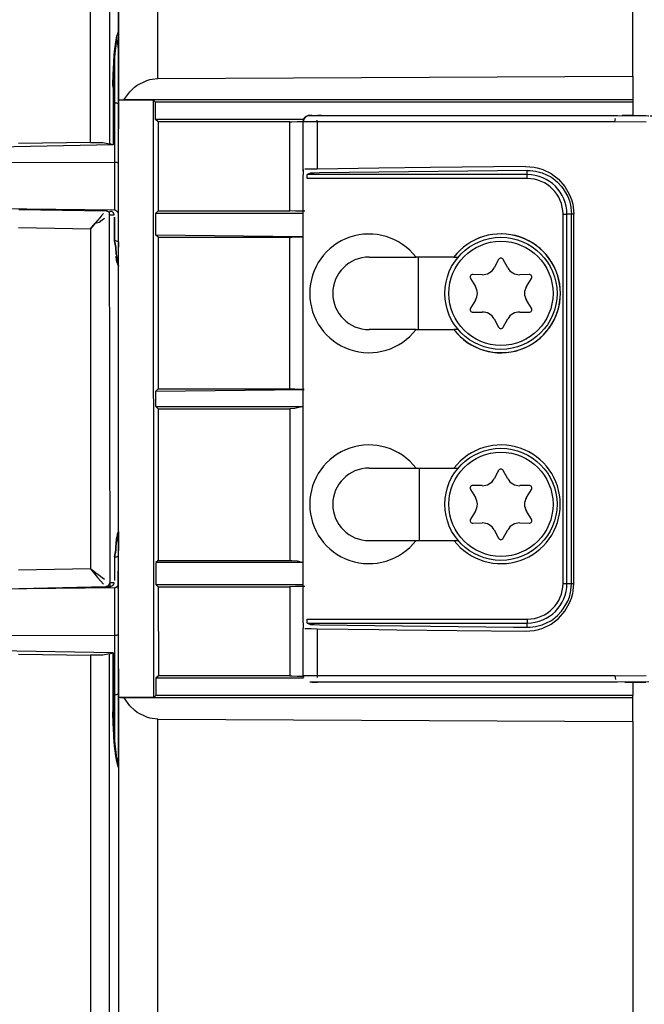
# Model space of a CAD drawing. Header units: millimetres. Extents: x -721 to -161, y -237 to 477.
# Tile 35 of 40: x -248 to -201, y -68 to 7. Entities that reach past the tile are written whole.
import ezdxf

# ---------------------------------------------------------------- set-up
doc = ezdxf.new("R2010")
doc.units = ezdxf.units.MM

# ---------------------------------------------------------------- blocks, each defined once
blk = doc.blocks.new('Frontteil__49', base_point=(-320.732, -225.958))
at = {"color": 1, "linetype": 'Continuous'}
for p, q in [((-242.608, -2.532), (-242.608, 141.816)), ((-241.154, 140.63), (-241.154, -2.644)), ((-240.489, 5.972), (-240.618, 5.516)), ((-240.783, 4.342), (-240.783, 0.442)), ((-240.894, 1.632), (-240.886, -2.732)), ((-240.783, 0.442), (-240.783, -4.058)), ((-252.489, -4.033), (-240.783, -4.058)), ((-240.783, -4.058), (-240.783, -7.675)), ((-240.783, -7.675), (-252.48, -7.534)), ((-241.748, -8.064), (-241.907, -8.248)), ((-241.626, -7.928), (-241.748, -8.064)), ((-241.154, -8.033), (-240.813, -8.029)), ((-241.119, -35.946), (-241.154, -8.033)), ((-240.783, -8.195), (-240.783, -10.006)), ((-242.25, -8.654), (-242.608, -9.089)), ((-242.608, -9.089), (-242.25, -8.654)), ((-241.907, -8.248), (-242.25, -8.654)), ((-242.25, -8.654), (-241.944, -8.577)), ((-241.944, -8.577), (-241.725, -8.415)), ((-241.725, -8.415), (-241.536, -8.278)), ((-248.057, -8.993), (-242.608, -9.089)), ((-242.608, -9.089), (-242.608, -34.88)), ((-240.494, -12.071), (-240.489, -11.911)), ((-240.783, -33.962), (-240.783, -35.773)), ((-242.608, -34.88), (-248.057, -34.976)), ((-242.608, -34.88), (-242.074, -35.525)), ((-242.199, -35.198), (-242.608, -34.88)), ((-241.943, -35.392), (-242.199, -35.198)), ((-242.074, -35.525), (-241.832, -35.808)), ((-241.734, -35.547), (-241.943, -35.392)), ((-241.832, -35.808), (-241.625, -36.041)), ((-241.536, -35.69), (-241.734, -35.547)), ((-252.48, -36.434), (-240.783, -36.293)), ((-240.813, -35.939), (-241.119, -35.946)), ((-240.783, -36.293), (-240.783, -39.911)), ((-252.489, -39.936), (-240.783, -39.911)), ((-240.783, -39.911), (-240.783, -44.411)), ((-242.608, -41.437), (-242.608, -76.816)), ((-241.154, -76.419), (-241.154, -41.324)), ((-240.886, -41.237), (-240.894, -45.6)), ((-240.783, -44.411), (-240.783, -48.311)), ((-240.619, -49.482), (-240.489, -49.941))]:
    blk.add_line(p, q, dxfattribs=at)
at = {"color": 7, "linetype": 'Continuous'}
for p, q in [((-240.489, 5.972), (-240.489, 94.233)), ((-240.618, 5.516), (-240.841, 3.509)), ((-240.698, 5.098), (-240.618, 5.516)), ((-240.618, 5.516), (-240.489, 5.788)), ((-240.489, 4.554), (-240.618, 5.516)), ((-240.489, 5.788), (-240.489, 5.972)), ((-240.489, 5.788), (-240.489, 3.747)), ((-240.783, 4.342), (-240.698, 5.098)), ((-240.489, 3.747), (-240.489, 4.554)), ((-240.841, 3.509), (-240.803, 4.128)), ((-240.803, 4.128), (-240.783, 4.342)), ((-240.489, 2.931), (-240.489, 3.747)), ((-240.865, 3.073), (-240.882, 2.603)), ((-240.882, 2.603), (-240.865, 3.073)), ((-240.841, 3.509), (-240.865, 3.073)), ((-240.865, 3.073), (-240.841, 3.509)), ((-240.906, 1.822), (-240.882, 2.603)), ((-240.882, 2.603), (-240.894, 1.632)), ((-240.489, 1.593), (-240.489, 2.931)), ((-240.894, 1.632), (-240.906, 1.822)), ((-240.894, 1.632), (-240.886, -2.732)), ((-240.489, 1.016), (-240.489, 1.593)), ((-240.489, 1.016), (-240.489, 1.593)), ((-240.489, 0.784), (-240.489, 1.016)), ((-240.489, 1.016), (-240.489, 0.784)), ((-240.489, 0.406), (-240.489, 0.784)), ((-240.489, -4.094), (-240.489, 0.406)), ((-240.886, -2.732), (-252.489, -2.934)), ((-242.608, -2.532), (-248.057, -2.621)), ((-242.608, -2.532), (-242.232, -2.531)), ((-242.232, -2.531), (-241.882, -2.542)), ((-241.882, -2.542), (-241.673, -2.555)), ((-241.673, -2.555), (-241.154, -2.644)), ((-240.886, -2.732), (-241.154, -2.644)), ((-240.489, -7.023), (-240.489, -4.094)), ((-240.489, -7.023), (-240.489, -4.094)), ((-240.493, -7.896), (-240.489, -7.023)), ((-240.493, -7.896), (-240.489, -7.023)), ((-248.044, -7.612), (-241.408, -7.728)), ((-241.185, -7.832), (-241.408, -7.728)), ((-241.185, -7.832), (-241.408, -7.728)), ((-240.783, -10.006), (-240.783, -8.195)), ((-240.489, -10.074), (-240.493, -7.896)), ((-240.783, -10.006), (-240.697, -10.497)), ((-240.697, -10.497), (-240.783, -10.006)), ((-240.489, -10.488), (-240.489, -10.074)), ((-240.489, -10.074), (-240.489, -10.488)), ((-240.697, -10.497), (-240.661, -11.007)), ((-240.661, -11.007), (-240.697, -10.497)), ((-240.661, -11.007), (-240.489, -11.911)), ((-240.628, -11.48), (-240.66, -11.158)), ((-240.489, -11.339), (-240.489, -10.488)), ((-240.489, -11.339), (-240.489, -10.488)), ((-240.489, -11.911), (-240.628, -11.48)), ((-240.489, -11.576), (-240.489, -11.339)), ((-240.489, -11.576), (-240.489, -11.339)), ((-240.489, -11.911), (-240.489, -11.576)), ((-240.489, -11.911), (-240.489, -11.576)), ((-240.489, -32.057), (-240.489, -11.911)), ((-240.489, -32.057), (-240.661, -32.96)), ((-240.636, -32.612), (-240.489, -32.057)), ((-240.489, -32.393), (-240.489, -32.057)), ((-240.489, -32.057), (-240.489, -32.393)), ((-240.661, -32.96), (-240.636, -32.612)), ((-240.489, -32.63), (-240.489, -32.393)), ((-240.489, -32.393), (-240.489, -32.63)), ((-240.489, -33.48), (-240.489, -32.63)), ((-240.489, -32.63), (-240.489, -33.48)), ((-240.783, -33.962), (-240.697, -33.47)), ((-240.697, -33.47), (-240.705, -33.604)), ((-240.68, -33.204), (-240.697, -33.47)), ((-240.697, -33.47), (-240.68, -33.204)), ((-240.661, -32.96), (-240.68, -33.204)), ((-240.68, -33.204), (-240.661, -32.96)), ((-240.489, -33.912), (-240.489, -33.48)), ((-240.489, -33.912), (-240.489, -33.48)), ((-240.705, -33.604), (-240.783, -33.962)), ((-240.783, -33.962), (-240.783, -35.773)), ((-240.505, -36.133), (-240.489, -33.912)), ((-248.044, -36.357), (-241.442, -36.227)), ((-241.296, -36.192), (-241.442, -36.227)), ((-241.442, -36.227), (-241.105, -36.235)), ((-240.489, -36.626), (-240.505, -36.133)), ((-240.489, -36.946), (-240.489, -36.626)), ((-240.489, -36.946), (-240.489, -36.626)), ((-240.489, -39.874), (-240.489, -36.946)), ((-240.489, -39.874), (-240.489, -36.946)), ((-240.489, -44.374), (-240.489, -39.874)), ((-240.886, -41.237), (-252.489, -41.034)), ((-248.057, -41.348), (-242.608, -41.437)), ((-242.198, -41.437), (-242.608, -41.437)), ((-241.883, -41.427), (-242.198, -41.437)), ((-241.673, -41.414), (-241.883, -41.427)), ((-241.154, -41.324), (-241.673, -41.414)), ((-241.154, -41.324), (-240.886, -41.237)), ((-240.894, -45.6), (-240.886, -41.237)), ((-240.489, -44.755), (-240.489, -44.374)), ((-240.489, -44.984), (-240.489, -44.755)), ((-240.489, -44.984), (-240.489, -44.755)), ((-240.489, -45.562), (-240.489, -44.984)), ((-240.489, -44.984), (-240.489, -45.562)), ((-240.906, -45.79), (-240.894, -45.6)), ((-240.883, -46.567), (-240.906, -45.79)), ((-240.894, -45.6), (-240.883, -46.567)), ((-240.489, -46.899), (-240.489, -45.562)), ((-240.883, -46.567), (-240.865, -47.036)), ((-240.865, -47.036), (-240.883, -46.567)), ((-240.865, -47.036), (-240.841, -47.474)), ((-240.841, -47.474), (-240.865, -47.036)), ((-240.489, -47.715), (-240.489, -46.899)), ((-240.843, -47.635), (-240.841, -47.474)), ((-240.783, -48.311), (-240.843, -47.635)), ((-240.841, -47.474), (-240.619, -49.482)), ((-240.489, -47.715), (-240.532, -49.775)), ((-240.489, -48.523), (-240.489, -47.715)), ((-240.698, -49.064), (-240.783, -48.311)), ((-240.489, -49.608), (-240.489, -48.523)), ((-240.619, -49.482), (-240.698, -49.064)), ((-240.532, -49.775), (-240.619, -49.482)), ((-240.532, -49.775), (-240.489, -49.608)), ((-240.489, -49.941), (-240.532, -49.775)), ((-240.489, -49.941), (-240.489, -178.036))]:
    blk.add_line(p, q, dxfattribs=at)
at = {"color": 1, "linetype": 'Continuous'}
for points in [[(-240.489, 5.788), (-240.489, 5.819), (-240.489, 5.88), (-240.489, 5.942), (-240.489, 5.972)], [(-240.489, -11.911), (-240.496, -11.885), (-240.51, -11.834), (-240.525, -11.782), (-240.532, -11.757)], [(-240.575, -32.252), (-240.56, -32.219), (-240.532, -32.155), (-240.503, -32.09), (-240.489, -32.057)], [(-240.489, -49.941), (-240.496, -49.913), (-240.51, -49.858), (-240.525, -49.803), (-240.532, -49.775)]]:
    blk.add_open_spline(points, degree=3, dxfattribs=at)
for points, knots in [([(-240.489, 0.406), (-240.492, 0.407), (-240.515, 0.412), (-240.565, 0.424), (-240.66, 0.443), (-240.735, 0.443), (-240.783, 0.442)], [0, 0, 0, 0, 0.0090525, 0.0724199, 0.1547026, 0.2980428, 0.2980428, 0.2980428, 0.2980428]), ([(-240.489, -4.094), (-240.492, -4.093), (-240.515, -4.088), (-240.565, -4.076), (-240.66, -4.057), (-240.735, -4.057), (-240.783, -4.058)], [0, 0, 0, 0, 0.0090525, 0.0724199, 0.1547026, 0.2980428, 0.2980428, 0.2980428, 0.2980428]), ([(-241.154, -8.033), (-241.161, -8.001), (-241.175, -7.936), (-241.164, -7.808), (-241.304, -7.785), (-241.373, -7.747), (-241.408, -7.728)], [0, 0, 0, 0, 0.1018122, 0.2036244, 0.3266185, 0.4496126, 0.4496126, 0.4496126, 0.4496126]), ([(-241.154, -8.033), (-241.155, -8.029), (-241.16, -7.995), (-241.17, -7.932), (-241.179, -7.869), (-241.184, -7.836), (-241.185, -7.832)], [0, 0, 0, 0, 0.0127265, 0.1018122, 0.1908979, 0.2036244, 0.2036244, 0.2036244, 0.2036244]), ([(-240.813, -8.029), (-240.815, -8.023), (-240.828, -7.974), (-240.842, -7.925), (-240.853, -7.882)], [0, 0, 0, 0, 0.0190323, 0.1522585, 0.1522585, 0.1522585, 0.1522585]), ([(-240.493, -7.896), (-240.496, -7.892), (-240.522, -7.859), (-240.577, -7.779), (-240.677, -7.703), (-240.757, -7.682), (-240.783, -7.675)], [0, 0, 0, 0, 0.0156167, 0.1249332, 0.2922174, 0.3738043, 0.3738043, 0.3738043, 0.3738043]), ([(-240.489, -10.074), (-240.492, -10.073), (-240.515, -10.063), (-240.564, -10.041), (-240.658, -10.006), (-240.735, -10.006), (-240.783, -10.006)], [0, 0, 0, 0, 0.0095832, 0.0766658, 0.1620511, 0.3056547, 0.3056547, 0.3056547, 0.3056547]), ([(-240.783, -33.962), (-240.758, -33.96), (-240.707, -33.957), (-240.63, -33.96), (-240.559, -33.932), (-240.512, -33.919), (-240.489, -33.912)], [0, 0, 0, 0, 0.0768973, 0.1537947, 0.2274587, 0.3011228, 0.3011228, 0.3011228, 0.3011228]), ([(-241.442, -36.227), (-241.418, -36.221), (-241.371, -36.207), (-241.264, -36.197), (-241.213, -36.061), (-241.151, -35.984), (-241.119, -35.946)], [0, 0, 0, 0, 0.0750765, 0.150153, 0.301445, 0.452737, 0.452737, 0.452737, 0.452737]), ([(-241.296, -36.192), (-241.227, -36.217), (-241.107, -36.262), (-241.112, -36.081), (-241.117, -36.001), (-241.119, -35.952), (-241.119, -35.946)], [0, 0, 0, 0, 0.1677749, 0.2901729, 0.4169485, 0.4350593, 0.4350593, 0.4350593, 0.4350593]), ([(-240.853, -36.086), (-240.842, -36.043), (-240.828, -35.994), (-240.815, -35.945), (-240.813, -35.939)], [0, 0, 0, 0, 0.1332238, 0.1522558, 0.1522558, 0.1522558, 0.1522558]), ([(-240.783, -36.293), (-240.761, -36.288), (-240.716, -36.279), (-240.632, -36.278), (-240.578, -36.197), (-240.53, -36.155), (-240.505, -36.133)], [0, 0, 0, 0, 0.069346, 0.138692, 0.236816, 0.3349401, 0.3349401, 0.3349401, 0.3349401]), ([(-240.783, -39.911), (-240.755, -39.91), (-240.68, -39.907), (-240.584, -39.898), (-240.515, -39.88), (-240.492, -39.875), (-240.489, -39.874)], [0, 0, 0, 0, 0.0857238, 0.2252332, 0.2886006, 0.2976531, 0.2976531, 0.2976531, 0.2976531]), ([(-240.783, -44.411), (-240.755, -44.41), (-240.68, -44.407), (-240.584, -44.398), (-240.515, -44.38), (-240.492, -44.375), (-240.489, -44.374)], [0, 0, 0, 0, 0.0857238, 0.2252332, 0.2886006, 0.2976531, 0.2976531, 0.2976531, 0.2976531])]:
    blk.add_open_spline(points, degree=3, knots=knots, dxfattribs=at)
at = {"color": 7, "linetype": 'Continuous'}
for points, knots in [([(-240.853, -7.882), (-240.857, -7.879), (-240.882, -7.857), (-240.929, -7.811), (-241.041, -7.736), (-241.129, -7.794), (-241.185, -7.832)], [0, 0, 0, 0, 0.0125942, 0.1007534, 0.2014893, 0.3814789, 0.3814789, 0.3814789, 0.3814789]), ([(-241.105, -36.235), (-241.1, -36.232), (-241.058, -36.208), (-240.979, -36.161), (-240.901, -36.114), (-240.859, -36.089), (-240.853, -36.086)], [0, 0, 0, 0, 0.0182744, 0.1461954, 0.2741164, 0.2923909, 0.2923909, 0.2923909, 0.2923909])]:
    blk.add_open_spline(points, degree=3, knots=knots, dxfattribs=at)
blk = doc.blocks.new('Linsengehaeuse__56', base_point=(-240.489, -180.103))
at = {"color": 1, "linetype": 'Continuous'}
for p, q in [((-237.502, 2.306), (-237.502, 136.002)), ((-217.739, -16.725), (-217.739, -11.243)), ((-217.677, -27.243), (-217.677, -32.725)), ((-237.502, -179.971), (-237.502, -46.275))]:
    blk.add_line(p, q, dxfattribs=at)
at = {"color": 7, "linetype": 'Continuous'}
for p, q in [((-201.489, 2.482), (-201.489, 136.134)), ((-240.489, 133.516), (-240.489, -1.504)), ((-238.113, 2.233), (-237.931, 2.27)), ((-237.931, 2.27), (-237.502, 2.306)), ((-237.502, 2.306), (-201.489, 2.482)), ((-201.489, 2.482), (-201.489, 0.695)), ((-239.636, 1.292), (-239.259, 1.659)), ((-239.259, 1.659), (-239.067, 1.804)), ((-239.067, 1.804), (-238.34, 2.169)), ((-238.34, 2.169), (-238.113, 2.233)), ((-240.087, 0.694), (-239.636, 1.292)), ((-240.489, -1.504), (-240.474, 0.673)), ((-240.474, 0.673), (-240.333, 0.684)), ((-237.829, 0.673), (-240.474, 0.673)), ((-240.333, 0.684), (-240.087, 0.694)), ((-201.489, 0.695), (-240.087, 0.694)), ((-237.801, -44.641), (-237.829, 0.673)), ((-237.671, 0.516), (-237.829, 0.673)), ((-237.669, -0.799), (-237.671, 0.516)), ((-201.489, 0.516), (-237.671, 0.516)), ((-201.489, 0.695), (-201.489, 0.516)), ((-201.489, 0.516), (-201.489, -0.491)), ((-237.484, -0.984), (-237.669, -0.799)), ((-226.452, -0.799), (-237.669, -0.799)), ((-237.484, -0.984), (-237.488, -7.734)), ((-227.489, -0.984), (-237.484, -0.984)), ((-227.489, -0.984), (-227.332, -0.969)), ((-227.489, -7.734), (-227.489, -0.984)), ((-227.332, -0.969), (-226.934, -0.955)), ((-226.934, -0.955), (-226.547, -0.947)), ((-240.489, -11.576), (-240.489, -1.504)), ((-237.488, -7.734), (-237.658, -7.904)), ((-237.655, -9.568), (-237.658, -7.904)), ((-237.658, -7.904), (-226.489, -7.904)), ((-237.488, -7.734), (-227.489, -7.734)), ((-227.06, -7.749), (-227.489, -7.734)), ((-226.362, -7.761), (-227.06, -7.749)), ((-237.489, -9.734), (-237.655, -9.568)), ((-226.547, -9.697), (-237.655, -9.568)), ((-227.332, -9.719), (-226.934, -9.705)), ((-226.934, -9.705), (-226.547, -9.697)), ((-237.489, -9.734), (-237.489, -21.234)), ((-237.489, -9.734), (-227.489, -9.734)), ((-227.489, -9.734), (-227.332, -9.719)), ((-227.489, -21.234), (-227.489, -9.734)), ((-240.489, -32.393), (-240.489, -11.576)), ((-217.739, -16.725), (-217.739, -11.243)), ((-237.489, -21.234), (-237.646, -21.391)), ((-237.646, -21.391), (-226.408, -21.265)), ((-237.646, -22.577), (-237.646, -21.391)), ((-237.489, -21.234), (-227.489, -21.234)), ((-227.114, -21.251), (-227.489, -21.234)), ((-226.408, -21.265), (-227.114, -21.251)), ((-237.646, -22.577), (-237.488, -22.734)), ((-237.646, -22.577), (-226.489, -22.577)), ((-237.488, -22.734), (-227.489, -22.734)), ((-237.488, -22.734), (-237.478, -34.234)), ((-227.114, -22.718), (-227.489, -22.734)), ((-227.489, -22.734), (-227.489, -34.234)), ((-226.489, -22.577), (-227.114, -22.718)), ((-217.677, -27.243), (-217.677, -32.725)), ((-240.489, -42.464), (-240.489, -32.393)), ((-237.478, -34.234), (-237.644, -34.401)), ((-237.478, -34.234), (-227.489, -34.234)), ((-227.489, -34.234), (-227.332, -34.249)), ((-227.332, -34.249), (-226.934, -34.263)), ((-226.934, -34.263), (-226.489, -34.401)), ((-237.644, -34.401), (-237.644, -36.064)), ((-226.489, -34.401), (-237.644, -34.401)), ((-237.644, -36.064), (-237.474, -36.234)), ((-237.644, -36.064), (-226.489, -36.064)), ((-237.474, -36.234), (-237.458, -42.984)), ((-237.474, -36.234), (-227.489, -36.234)), ((-227.06, -36.22), (-227.489, -36.234)), ((-227.489, -36.234), (-227.489, -42.984)), ((-226.362, -36.207), (-227.06, -36.22)), ((-240.489, -42.464), (-240.489, -177.484)), ((-240.474, -44.641), (-240.489, -42.464)), ((-237.458, -42.984), (-237.644, -43.169)), ((-237.644, -43.169), (-237.644, -44.484)), ((-226.453, -43.169), (-237.644, -43.169)), ((-227.489, -42.984), (-237.458, -42.984)), ((-227.489, -42.984), (-227.332, -42.999)), ((-227.332, -42.999), (-226.934, -43.013)), ((-226.934, -43.013), (-226.547, -43.021)), ((-201.489, -43.477), (-201.489, -44.484)), ((-237.801, -44.641), (-240.474, -44.641)), ((-240.332, -44.653), (-240.474, -44.641)), ((-240.048, -44.664), (-240.332, -44.653)), ((-239.632, -45.265), (-240.048, -44.664)), ((-201.489, -44.664), (-240.048, -44.664)), ((-237.644, -44.484), (-237.801, -44.641)), ((-201.489, -44.484), (-237.644, -44.484)), ((-201.489, -44.664), (-201.489, -44.484)), ((-201.489, -46.45), (-201.489, -44.664)), ((-239.258, -45.629), (-239.632, -45.265)), ((-239.064, -45.775), (-239.258, -45.629)), ((-238.338, -46.138), (-239.064, -45.775)), ((-238.113, -46.201), (-238.338, -46.138)), ((-237.928, -46.239), (-238.113, -46.201)), ((-237.502, -46.275), (-237.928, -46.239)), ((-237.502, -46.275), (-201.489, -46.45)), ((-201.489, -46.45), (-201.489, -180.103))]:
    blk.add_line(p, q, dxfattribs=at)
blk = doc.blocks.new('Klaue_2__57', base_point=(-201.548, -43.208))
at = {"color": 1, "linetype": 'Continuous'}
for p, q in [((-201.548, -0.49), (-200.502, -0.507)), ((-200.502, -0.507), (-200.327, -0.512)), ((-200.167, -0.516), (-199.774, -0.526)), ((-181.827, -2.676), (-181.513, -2.744)), ((-172.984, -4.986), (-173.229, -4.91)), ((-165.879, -7.49), (-166.104, -7.401)), ((-165.686, -7.567), (-165.879, -7.49)), ((-164.328, -8.118), (-164.51, -8.043)), ((-161.209, -34.303), (-161.189, -34.162)), ((-165.454, -36.309), (-165.075, -36.157)), ((-164.756, -36.026), (-164.51, -35.926)), ((-164.51, -35.926), (-164.328, -35.85)), ((-172.286, -38.763), (-172.033, -38.682)), ((-172.033, -38.682), (-171.861, -38.627)), ((-171.861, -38.627), (-171.636, -38.553)), ((-173.594, -39.17), (-173.945, -39.276)), ((-183.293, -41.592), (-183.593, -41.652)), ((-182.871, -41.509), (-183.293, -41.592)), ((-181.828, -41.293), (-182.871, -41.509)), ((-181.194, -41.156), (-181.828, -41.293)), ((-180.855, -41.08), (-180.994, -41.111))]:
    blk.add_line(p, q, dxfattribs=at)
at = {"color": 7, "linetype": 'Continuous'}
for p, q in [((-199.774, -0.526), (-199.463, -0.537)), ((-172.665, -5.085), (-172.984, -4.986)), ((-172.286, -5.205), (-172.665, -5.085)), ((-172.665, -5.085), (-172.286, -5.205)), ((-172.033, -5.286), (-172.286, -5.205)), ((-165.075, -7.812), (-165.454, -7.659)), ((-165.075, -7.812), (-165.454, -7.659)), ((-163.979, -8.264), (-164.14, -8.196)), ((-163.794, -8.341), (-163.979, -8.264)), ((-163.979, -8.264), (-163.794, -8.341)), ((-161.189, -9.806), (-161.209, -9.665)), ((-163.979, -35.705), (-163.794, -35.627)), ((-163.794, -35.627), (-163.979, -35.705)), ((-166.809, -36.841), (-165.705, -36.409)), ((-165.705, -36.409), (-165.454, -36.309)), ((-165.705, -36.409), (-165.454, -36.309)), ((-165.454, -36.309), (-165.075, -36.157)), ((-165.075, -36.157), (-164.756, -36.026)), ((-164.51, -35.926), (-164.328, -35.85)), ((-173.945, -39.276), (-174.127, -39.324)), ((-180.994, -41.111), (-180.855, -41.08)), ((-195.221, -43.208), (-195.012, -43.19))]:
    blk.add_line(p, q, dxfattribs=at)
blk.add_arc((-202.649, 56.516), 100, 292.86391, 293.1424, dxfattribs=at)
blk = doc.blocks.new('Klaue_3__61', base_point=(-226.489, -43.484))
at = {"color": 7, "linetype": 'Continuous'}
for p, q in [((-226.451, -0.793), (-226.342, -0.631)), ((-226.342, -0.631), (-226.1, -0.497)), ((-226.1, -0.497), (-225.838, -0.484)), ((-225.838, -0.484), (-225.404, -0.484)), ((-225.838, -0.484), (-225.404, -0.484)), ((-225.404, -0.484), (-225.106, -0.484)), ((-225.106, -0.484), (-225.404, -0.484)), ((-225.106, -0.484), (-202.649, -0.484)), ((-202.649, -0.484), (-200.282, -0.512)), ((-202.094, -0.486), (-202.287, -0.485)), ((-201.549, -0.49), (-202.094, -0.486)), ((-201.549, -0.49), (-200.738, -0.503)), ((-200.738, -0.503), (-200.504, -0.507)), ((-226.489, -0.984), (-226.451, -0.793)), ((-226.489, -4.695), (-226.489, -0.984)), ((-226.489, -4.695), (-226.489, -4.984)), ((-226.489, -38.984), (-226.489, -4.984)), ((-221.489, -11.234), (-217.927, -11.234)), ((-215.068, -11.243), (-217.927, -11.234)), ((-215.068, -11.243), (-214.726, -11.234)), ((-217.927, -16.734), (-221.489, -16.734)), ((-217.927, -16.734), (-215.051, -16.734)), ((-214.726, -16.734), (-215.051, -16.734)), ((-221.489, -27.234), (-217.927, -27.234)), ((-217.927, -27.234), (-215.051, -27.234)), ((-215.051, -27.234), (-214.726, -27.234)), ((-221.489, -32.734), (-217.927, -32.734)), ((-217.927, -32.734), (-215.051, -32.734)), ((-215.051, -32.734), (-214.726, -32.734)), ((-226.489, -38.984), (-226.489, -39.379)), ((-226.489, -42.984), (-226.489, -39.379)), ((-226.489, -42.984), (-226.469, -43.122)), ((-226.469, -43.122), (-226.489, -42.984)), ((-225.838, -43.484), (-225.989, -43.484)), ((-225.838, -43.484), (-225.989, -43.484)), ((-225.404, -43.484), (-225.838, -43.484)), ((-225.838, -43.484), (-225.404, -43.484)), ((-225.106, -43.484), (-225.404, -43.484)), ((-225.106, -43.484), (-225.404, -43.484)), ((-202.649, -43.484), (-225.106, -43.484)), ((-200.285, -43.456), (-202.649, -43.484)), ((-202.092, -43.483), (-201.548, -43.478)), ((-200.504, -43.461), (-201.548, -43.478))]:
    blk.add_line(p, q, dxfattribs=at)
at = {"color": 1, "linetype": 'Continuous'}
for p, q in [((-202.84, -0.847), (-202.815, -0.711)), ((-225.43, -0.984), (-226.489, -0.984)), ((-225.43, -0.984), (-225.417, -0.847)), ((-202.848, -0.984), (-225.43, -0.984)), ((-225.43, -0.984), (-225.43, -4.553)), ((-202.848, -0.984), (-202.84, -0.847)), ((-200.479, -1.012), (-202.848, -0.984)), ((-216.82, -4.441), (-220.748, -4.489)), ((-209.63, -4.366), (-216.82, -4.441)), ((-209.63, -4.366), (-208.963, -4.422)), ((-208.963, -4.422), (-208.633, -4.496)), ((-226.212, -4.57), (-226.355, -4.576)), ((-225.967, -4.563), (-226.212, -4.57)), ((-225.94, -4.87), (-226.189, -4.979)), ((-209.489, -4.979), (-226.189, -4.979)), ((-226.189, -5.279), (-226.189, -4.979)), ((-225.43, -4.553), (-225.967, -4.563)), ((-225.638, -4.861), (-225.94, -4.87)), ((-225.236, -4.853), (-225.638, -4.861)), ((-220.748, -4.489), (-225.43, -4.553)), ((-209.489, -4.666), (-225.236, -4.853)), ((-209.489, -4.979), (-209.489, -4.666)), ((-209.489, -4.666), (-209.263, -4.672)), ((-209.489, -5.279), (-209.489, -4.979)), ((-209.263, -4.672), (-208.879, -4.717)), ((-208.879, -4.717), (-208.578, -4.784)), ((-208.633, -4.496), (-208.31, -4.601)), ((-208.578, -4.784), (-208.376, -4.847)), ((-208.376, -4.847), (-207.716, -5.159)), ((-208.31, -4.601), (-207.691, -4.905)), ((-207.716, -5.159), (-207.566, -5.257)), ((-207.691, -4.905), (-207.129, -5.331)), ((-209.489, -5.279), (-226.189, -5.279)), ((-207.566, -5.257), (-207.202, -5.55)), ((-207.202, -5.55), (-206.896, -5.873)), ((-207.129, -5.331), (-206.65, -5.872)), ((-206.896, -5.873), (-206.763, -6.046)), ((-206.65, -5.872), (-206.282, -6.513)), ((-206.763, -6.046), (-206.426, -6.634)), ((-206.426, -6.634), (-206.302, -6.955)), ((-206.282, -6.513), (-206.147, -6.863)), ((-206.302, -6.955), (-206.212, -7.29)), ((-206.212, -7.29), (-206.18, -7.461)), ((-206.18, -7.461), (-206.139, -7.984)), ((-206.147, -6.863), (-206.048, -7.228)), ((-206.048, -7.228), (-206.013, -7.415)), ((-206.013, -7.415), (-205.968, -7.984)), ((-206.783, -35.984), (-206.783, -7.984)), ((-206.783, -7.984), (-206.483, -7.984)), ((-206.483, -35.984), (-206.483, -7.984)), ((-206.139, -7.984), (-206.483, -7.984)), ((-206.139, -35.984), (-206.139, -7.984)), ((-205.968, -7.984), (-206.139, -7.984)), ((-205.968, -35.984), (-205.968, -7.984)), ((-206.783, -35.984), (-206.483, -35.984)), ((-206.483, -35.984), (-206.139, -35.984)), ((-206.212, -36.679), (-206.18, -36.508)), ((-206.18, -36.508), (-206.139, -35.984)), ((-206.139, -35.984), (-205.968, -35.984)), ((-206.048, -36.741), (-206.013, -36.555)), ((-206.013, -36.555), (-205.968, -35.984)), ((-206.764, -37.923), (-206.426, -37.334)), ((-206.426, -37.334), (-206.302, -37.013)), ((-206.302, -37.013), (-206.212, -36.679)), ((-206.281, -37.455), (-206.147, -37.105)), ((-206.147, -37.105), (-206.048, -36.741)), ((-206.896, -38.095), (-206.764, -37.923)), ((-206.651, -38.097), (-206.281, -37.455)), ((-226.189, -38.689), (-209.489, -38.689)), ((-226.189, -38.989), (-226.189, -38.689)), ((-209.489, -38.689), (-209.489, -38.989)), ((-208.375, -39.121), (-207.716, -38.81)), ((-207.716, -38.81), (-207.566, -38.711)), ((-207.692, -39.064), (-207.131, -38.639)), ((-207.566, -38.711), (-207.203, -38.42)), ((-207.203, -38.42), (-206.896, -38.095)), ((-207.131, -38.639), (-206.651, -38.097)), ((-226.355, -39.393), (-226.212, -39.399)), ((-226.212, -39.399), (-225.877, -39.408)), ((-226.189, -38.989), (-209.489, -38.989)), ((-226.189, -38.989), (-225.94, -39.099)), ((-225.94, -39.099), (-225.638, -39.108)), ((-225.877, -39.408), (-225.43, -39.415)), ((-225.638, -39.108), (-225.236, -39.115)), ((-225.43, -39.415), (-225.43, -42.984)), ((-225.43, -39.415), (-220.748, -39.48)), ((-225.236, -39.115), (-210.534, -39.292)), ((-220.748, -39.48), (-219.394, -39.497)), ((-219.394, -39.497), (-214.804, -39.55)), ((-214.804, -39.55), (-209.63, -39.602)), ((-210.534, -39.292), (-209.489, -39.302)), ((-209.63, -39.602), (-208.964, -39.547)), ((-209.489, -39.302), (-209.489, -38.989)), ((-209.489, -39.302), (-209.263, -39.297)), ((-209.263, -39.297), (-208.88, -39.252)), ((-208.964, -39.547), (-208.635, -39.473)), ((-208.88, -39.252), (-208.578, -39.184)), ((-208.635, -39.473), (-208.31, -39.367)), ((-208.578, -39.184), (-208.375, -39.121)), ((-208.31, -39.367), (-207.692, -39.064)), ((-225.43, -42.984), (-226.489, -42.984)), ((-202.848, -42.984), (-225.43, -42.984)), ((-225.43, -42.984), (-225.417, -43.122)), ((-202.848, -42.984), (-200.481, -42.957)), ((-202.848, -42.984), (-202.84, -43.122)), ((-202.84, -43.122), (-202.815, -43.258))]:
    blk.add_line(p, q, dxfattribs=at)
at = {"color": 7, "linetype": 'Continuous'}
for centre, radius, start, end in [((-225.989, -0.984), 0.5, 102.85665, 179.99986), ((-221.489, -13.984), 4.5, 37.66989, 322.33011), ((-221.489, -13.984), 4.5, 37.66989, 322.33011), ((-211.489, -13.977), 4.504, 217.74211, 142.62767), ((-211.489, -13.977), 4.504, 217.74211, 142.62767), ((-221.489, -13.984), 2.75, 90, 270), ((-221.489, -29.984), 4.5, 37.66989, 322.33011), ((-221.489, -29.984), 4.5, 37.66989, 322.33011), ((-211.489, -29.984), 4.5, 217.66989, 142.33011), ((-211.489, -29.984), 4.5, 217.66989, 142.33011), ((-221.489, -29.984), 2.75, 90, 270)]:
    blk.add_arc(centre, radius, start, end, dxfattribs=at)
at = {"color": 1, "linetype": 'Continuous'}
for centre, radius, start, end in [((-209.489, -7.984), 3.005, 0, 90), ((-209.489, -7.984), 2.705, 0, 90), ((-209.489, -35.984), 2.705, 270, 0), ((-209.489, -35.984), 3.005, 270, 0)]:
    blk.add_arc(centre, radius, start, end, dxfattribs=at)
blk = doc.blocks.new('Zylinderschraube-H7984-M5x12-8_8-TX25_1_1_6__62', base_point=(-215.739, -18.234))
at = {"color": 7, "linetype": 'Continuous'}
for p, q in [((-211.665, -11.418), (-212.002, -12.044)), ((-210.975, -12.044), (-211.313, -11.418)), ((-212.912, -12.569), (-213.623, -12.549)), ((-209.354, -12.549), (-210.065, -12.569)), ((-213.799, -12.854), (-213.425, -13.459)), ((-209.552, -13.459), (-209.178, -12.854)), ((-213.425, -14.509), (-213.799, -15.115)), ((-209.178, -15.115), (-209.552, -14.509)), ((-213.623, -15.42), (-212.912, -15.399)), ((-210.065, -15.399), (-209.354, -15.42)), ((-212.002, -15.924), (-211.665, -16.55)), ((-211.313, -16.55), (-210.975, -15.924))]:
    blk.add_line(p, q, dxfattribs=at)
blk.add_circle((-211.489, -13.984), 4.25, dxfattribs=at)
at = {"color": 1, "linetype": 'Continuous'}
blk.add_circle((-211.489, -13.984), 3.95, dxfattribs=at)
at = {"color": 7, "linetype": 'Continuous'}
for centre, radius, start, end in [((-211.489, -11.513), 0.2, 28.31954, 151.68046), ((-213.629, -12.749), 0.2, 88.31954, 211.68046), ((-212.882, -11.57), 1, 268.31954, 331.68046), ((-210.095, -11.57), 1, 208.31954, 271.68046), ((-209.348, -12.749), 0.2, 328.31954, 91.68046), ((-214.276, -13.984), 1, 328.31954, 31.68046), ((-208.701, -13.984), 1, 148.31954, 211.68046), ((-213.629, -15.22), 0.2, 148.31954, 271.68046), ((-212.882, -16.399), 1, 28.31954, 91.68046), ((-210.095, -16.399), 1, 88.31954, 151.68046), ((-209.348, -15.22), 0.2, 268.31954, 31.68046), ((-211.489, -16.456), 0.2, 208.31954, 331.68046)]:
    blk.add_arc(centre, radius, start, end, dxfattribs=at)
blk = doc.blocks.new('Zylinderschraube-H7984-M5x12-8_8-TX25_1_1_5__63', base_point=(-215.739, -34.234))
at = {"color": 7, "linetype": 'Continuous'}
for p, q in [((-211.665, -27.418), (-212.002, -28.044)), ((-210.975, -28.044), (-211.313, -27.418)), ((-213.799, -28.854), (-213.425, -29.459)), ((-212.912, -28.569), (-213.623, -28.549)), ((-209.354, -28.549), (-210.065, -28.569)), ((-209.552, -29.459), (-209.178, -28.854)), ((-213.425, -30.509), (-213.799, -31.115)), ((-209.178, -31.115), (-209.552, -30.509)), ((-213.623, -31.42), (-212.912, -31.399)), ((-212.002, -31.924), (-211.665, -32.55)), ((-211.313, -32.55), (-210.975, -31.924)), ((-210.065, -31.399), (-209.354, -31.42))]:
    blk.add_line(p, q, dxfattribs=at)
blk.add_circle((-211.489, -29.984), 4.25, dxfattribs=at)
at = {"color": 1, "linetype": 'Continuous'}
blk.add_circle((-211.489, -29.984), 3.95, dxfattribs=at)
at = {"color": 7, "linetype": 'Continuous'}
for centre, radius, start, end in [((-211.489, -27.513), 0.2, 28.31954, 151.68046), ((-212.882, -27.57), 1, 268.31954, 331.68046), ((-210.095, -27.57), 1, 208.31954, 271.68046), ((-213.629, -28.749), 0.2, 88.31954, 211.68046), ((-209.348, -28.749), 0.2, 328.31954, 91.68046), ((-214.276, -29.984), 1, 328.31954, 31.68046), ((-208.701, -29.984), 1, 148.31954, 211.68046), ((-213.629, -31.22), 0.2, 148.31954, 271.68046), ((-209.348, -31.22), 0.2, 268.31954, 31.68046), ((-212.882, -32.399), 1, 28.31954, 91.68046), ((-210.095, -32.399), 1, 88.31954, 151.68046), ((-211.489, -32.456), 0.2, 208.31954, 331.68046)]:
    blk.add_arc(centre, radius, start, end, dxfattribs=at)
blk = doc.blocks.new('Linsengehaeuse_kpl_-Mot-L4_0006142__69', base_point=(-240.489, -208.048))
for name, p in [('Linsengehaeuse__56', (-240.489, -180.103)), ('Klaue_3__61', (-226.489, -43.484)), ('Klaue_2__57', (-201.548, -43.208)), ('Zylinderschraube-H7984-M5x12-8_8-TX25_1_1_6__62', (-215.739, -18.234)), ('Zylinderschraube-H7984-M5x12-8_8-TX25_1_1_5__63', (-215.739, -34.234))]:
    blk.add_blockref(name, p)
blk = doc.blocks.new('Linsengehaeuse__70', base_point=(-240.489, -180.103))
at = {"color": 1, "linetype": 'Continuous'}
for p, q in [((-237.502, 2.306), (-237.502, 136.002)), ((-217.739, -16.725), (-217.739, -11.243)), ((-217.677, -27.243), (-217.677, -32.725)), ((-237.502, -179.971), (-237.502, -46.275))]:
    blk.add_line(p, q, dxfattribs=at)
at = {"color": 7, "linetype": 'Continuous'}
for p, q in [((-201.489, 2.482), (-201.489, 136.134)), ((-240.489, 133.516), (-240.489, -1.504)), ((-238.113, 2.233), (-237.931, 2.27)), ((-237.931, 2.27), (-237.502, 2.306)), ((-237.502, 2.306), (-201.489, 2.482)), ((-201.489, 2.482), (-201.489, 0.695)), ((-239.636, 1.292), (-239.259, 1.659)), ((-239.259, 1.659), (-239.067, 1.804)), ((-239.067, 1.804), (-238.34, 2.169)), ((-238.34, 2.169), (-238.113, 2.233)), ((-240.087, 0.694), (-239.636, 1.292)), ((-240.489, -1.504), (-240.474, 0.673)), ((-240.474, 0.673), (-240.333, 0.684)), ((-237.829, 0.673), (-240.474, 0.673)), ((-240.333, 0.684), (-240.087, 0.694)), ((-201.489, 0.695), (-240.087, 0.694)), ((-237.801, -44.641), (-237.829, 0.673)), ((-237.671, 0.516), (-237.829, 0.673)), ((-237.669, -0.799), (-237.671, 0.516)), ((-201.489, 0.516), (-237.671, 0.516)), ((-201.489, 0.695), (-201.489, 0.516)), ((-201.489, 0.516), (-201.489, -0.491)), ((-237.484, -0.984), (-237.669, -0.799)), ((-226.452, -0.799), (-237.669, -0.799)), ((-237.484, -0.984), (-237.488, -7.734)), ((-227.489, -0.984), (-237.484, -0.984)), ((-227.489, -0.984), (-227.332, -0.969)), ((-227.489, -7.734), (-227.489, -0.984)), ((-227.332, -0.969), (-226.934, -0.955)), ((-226.934, -0.955), (-226.547, -0.947)), ((-240.489, -11.576), (-240.489, -1.504)), ((-237.488, -7.734), (-237.658, -7.904)), ((-237.655, -9.568), (-237.658, -7.904)), ((-237.658, -7.904), (-226.489, -7.904)), ((-237.488, -7.734), (-227.489, -7.734)), ((-227.06, -7.749), (-227.489, -7.734)), ((-226.362, -7.761), (-227.06, -7.749)), ((-237.489, -9.734), (-237.655, -9.568)), ((-226.547, -9.697), (-237.655, -9.568)), ((-227.332, -9.719), (-226.934, -9.705)), ((-226.934, -9.705), (-226.547, -9.697)), ((-237.489, -9.734), (-237.489, -21.234)), ((-237.489, -9.734), (-227.489, -9.734)), ((-227.489, -9.734), (-227.332, -9.719)), ((-227.489, -21.234), (-227.489, -9.734)), ((-240.489, -32.393), (-240.489, -11.576)), ((-217.739, -16.725), (-217.739, -11.243)), ((-237.489, -21.234), (-237.646, -21.391)), ((-237.646, -21.391), (-226.408, -21.265)), ((-237.646, -22.577), (-237.646, -21.391)), ((-237.489, -21.234), (-227.489, -21.234)), ((-227.114, -21.251), (-227.489, -21.234)), ((-226.408, -21.265), (-227.114, -21.251)), ((-237.646, -22.577), (-237.488, -22.734)), ((-237.646, -22.577), (-226.489, -22.577)), ((-237.488, -22.734), (-227.489, -22.734)), ((-237.488, -22.734), (-237.478, -34.234)), ((-227.114, -22.718), (-227.489, -22.734)), ((-227.489, -22.734), (-227.489, -34.234)), ((-226.489, -22.577), (-227.114, -22.718)), ((-217.677, -27.243), (-217.677, -32.725)), ((-240.489, -42.464), (-240.489, -32.393)), ((-237.478, -34.234), (-237.644, -34.401)), ((-237.478, -34.234), (-227.489, -34.234)), ((-227.489, -34.234), (-227.332, -34.249)), ((-227.332, -34.249), (-226.934, -34.263)), ((-226.934, -34.263), (-226.489, -34.401)), ((-237.644, -34.401), (-237.644, -36.064)), ((-226.489, -34.401), (-237.644, -34.401)), ((-237.644, -36.064), (-237.474, -36.234)), ((-237.644, -36.064), (-226.489, -36.064)), ((-237.474, -36.234), (-237.458, -42.984)), ((-237.474, -36.234), (-227.489, -36.234)), ((-227.06, -36.22), (-227.489, -36.234)), ((-227.489, -36.234), (-227.489, -42.984)), ((-226.362, -36.207), (-227.06, -36.22)), ((-240.489, -42.464), (-240.489, -177.484)), ((-240.474, -44.641), (-240.489, -42.464)), ((-237.458, -42.984), (-237.644, -43.169)), ((-237.644, -43.169), (-237.644, -44.484)), ((-226.453, -43.169), (-237.644, -43.169)), ((-227.489, -42.984), (-237.458, -42.984)), ((-227.489, -42.984), (-227.332, -42.999)), ((-227.332, -42.999), (-226.934, -43.013)), ((-226.934, -43.013), (-226.547, -43.021)), ((-201.489, -43.477), (-201.489, -44.484)), ((-237.801, -44.641), (-240.474, -44.641)), ((-240.332, -44.653), (-240.474, -44.641)), ((-240.048, -44.664), (-240.332, -44.653)), ((-239.632, -45.265), (-240.048, -44.664)), ((-201.489, -44.664), (-240.048, -44.664)), ((-237.644, -44.484), (-237.801, -44.641)), ((-201.489, -44.484), (-237.644, -44.484)), ((-201.489, -44.664), (-201.489, -44.484)), ((-201.489, -46.45), (-201.489, -44.664)), ((-239.258, -45.629), (-239.632, -45.265)), ((-239.064, -45.775), (-239.258, -45.629)), ((-238.338, -46.138), (-239.064, -45.775)), ((-238.113, -46.201), (-238.338, -46.138)), ((-237.928, -46.239), (-238.113, -46.201)), ((-237.502, -46.275), (-237.928, -46.239)), ((-237.502, -46.275), (-201.489, -46.45)), ((-201.489, -46.45), (-201.489, -180.103))]:
    blk.add_line(p, q, dxfattribs=at)
blk = doc.blocks.new('Klaue_2__71', base_point=(-201.548, -43.208))
at = {"color": 7, "linetype": 'Continuous'}
for p, q in [((-201.548, -0.49), (-200.502, -0.507)), ((-200.502, -0.507), (-200.327, -0.512)), ((-200.167, -0.516), (-199.774, -0.526)), ((-199.774, -0.526), (-199.463, -0.537)), ((-181.827, -2.676), (-181.513, -2.744)), ((-172.665, -5.085), (-173.229, -4.91)), ((-172.286, -5.205), (-172.665, -5.085)), ((-172.665, -5.085), (-172.286, -5.205)), ((-172.033, -5.286), (-172.286, -5.205)), ((-165.879, -7.49), (-166.104, -7.401)), ((-165.686, -7.567), (-165.879, -7.49)), ((-165.075, -7.812), (-165.454, -7.659)), ((-165.075, -7.812), (-165.454, -7.659)), ((-164.297, -8.131), (-164.51, -8.043)), ((-163.794, -8.341), (-163.979, -8.264)), ((-163.979, -8.264), (-163.794, -8.341)), ((-163.979, -35.705), (-163.794, -35.627)), ((-163.794, -35.627), (-163.979, -35.705)), ((-166.809, -36.841), (-165.705, -36.409)), ((-165.705, -36.409), (-165.075, -36.157)), ((-165.454, -36.309), (-165.705, -36.409)), ((-165.075, -36.157), (-165.454, -36.309)), ((-165.075, -36.157), (-164.51, -35.926)), ((-164.51, -35.926), (-164.328, -35.85)), ((-164.51, -35.926), (-164.328, -35.85)), ((-172.286, -38.763), (-172.033, -38.682)), ((-172.033, -38.682), (-171.861, -38.627)), ((-171.861, -38.627), (-171.636, -38.553)), ((-173.945, -39.276), (-174.127, -39.324)), ((-173.594, -39.17), (-173.945, -39.276)), ((-183.293, -41.592), (-183.593, -41.652)), ((-182.871, -41.509), (-183.293, -41.592)), ((-181.828, -41.293), (-182.871, -41.509)), ((-181.081, -41.13), (-181.828, -41.293)), ((-180.855, -41.08), (-181.081, -41.13)), ((-180.855, -41.08), (-181.081, -41.13)), ((-195.221, -43.208), (-195.012, -43.19))]:
    blk.add_line(p, q, dxfattribs=at)
blk.add_arc((-202.649, 56.516), 100, 292.86391, 293.1424, dxfattribs=at)
blk = doc.blocks.new('Klaue_3__75', base_point=(-226.489, -43.484))
at = {"color": 7, "linetype": 'Continuous'}
for p, q in [((-226.3, -0.593), (-226.439, -0.767)), ((-226.1, -0.497), (-226.3, -0.593)), ((-225.838, -0.484), (-226.1, -0.497)), ((-225.838, -0.484), (-225.404, -0.484)), ((-225.838, -0.484), (-225.404, -0.484)), ((-225.404, -0.484), (-225.106, -0.484)), ((-225.106, -0.484), (-225.404, -0.484)), ((-225.106, -0.484), (-202.649, -0.484)), ((-202.649, -0.484), (-200.282, -0.512)), ((-202.094, -0.486), (-202.287, -0.485)), ((-201.549, -0.49), (-202.094, -0.486)), ((-201.549, -0.49), (-200.738, -0.503)), ((-200.738, -0.503), (-200.504, -0.507)), ((-226.439, -0.767), (-226.489, -0.984)), ((-226.489, -4.589), (-226.489, -0.984)), ((-226.489, -4.589), (-226.489, -4.984)), ((-226.489, -38.984), (-226.489, -4.984)), ((-221.489, -11.234), (-217.927, -11.234)), ((-215.068, -11.243), (-217.927, -11.234)), ((-215.068, -11.243), (-214.726, -11.234)), ((-217.927, -16.734), (-221.489, -16.734)), ((-217.927, -16.734), (-215.068, -16.725)), ((-214.726, -16.734), (-215.068, -16.725)), ((-221.489, -27.234), (-217.927, -27.234)), ((-217.927, -27.234), (-215.051, -27.234)), ((-215.051, -27.234), (-214.726, -27.234)), ((-221.489, -32.734), (-217.927, -32.734)), ((-217.927, -32.734), (-215.051, -32.734)), ((-215.051, -32.734), (-214.726, -32.734)), ((-226.489, -38.984), (-226.489, -39.379)), ((-226.489, -42.984), (-226.489, -39.379)), ((-226.489, -42.984), (-226.469, -43.122)), ((-226.469, -43.122), (-226.489, -42.984)), ((-225.838, -43.484), (-225.989, -43.484)), ((-225.838, -43.484), (-225.989, -43.484)), ((-225.404, -43.484), (-225.838, -43.484)), ((-225.838, -43.484), (-225.404, -43.484)), ((-225.106, -43.484), (-225.404, -43.484)), ((-225.106, -43.484), (-225.404, -43.484)), ((-202.649, -43.484), (-225.106, -43.484)), ((-200.285, -43.456), (-202.649, -43.484)), ((-201.55, -43.478), (-202.092, -43.483)), ((-201.55, -43.478), (-200.735, -43.465)), ((-200.735, -43.465), (-200.504, -43.461))]:
    blk.add_line(p, q, dxfattribs=at)
at = {"color": 1, "linetype": 'Continuous'}
for p, q in [((-202.84, -0.847), (-202.815, -0.711)), ((-225.43, -0.984), (-226.489, -0.984)), ((-225.43, -0.984), (-225.417, -0.847)), ((-202.848, -0.984), (-225.43, -0.984)), ((-225.43, -0.984), (-225.43, -4.553)), ((-202.848, -0.984), (-202.84, -0.847)), ((-200.479, -1.012), (-202.848, -0.984)), ((-216.82, -4.441), (-220.748, -4.489)), ((-209.63, -4.366), (-216.82, -4.441)), ((-209.63, -4.366), (-208.963, -4.422)), ((-208.963, -4.422), (-208.633, -4.496)), ((-226.212, -4.57), (-226.355, -4.576)), ((-225.967, -4.563), (-226.212, -4.57)), ((-225.94, -4.87), (-226.189, -4.979)), ((-209.489, -4.979), (-226.189, -4.979)), ((-226.189, -5.279), (-226.189, -4.979)), ((-225.43, -4.553), (-225.967, -4.563)), ((-225.638, -4.861), (-225.94, -4.87)), ((-225.236, -4.853), (-225.638, -4.861)), ((-220.748, -4.489), (-225.43, -4.553)), ((-209.489, -4.666), (-225.236, -4.853)), ((-209.489, -4.979), (-209.489, -4.666)), ((-209.489, -4.666), (-209.263, -4.672)), ((-209.489, -5.279), (-209.489, -4.979)), ((-209.263, -4.672), (-208.879, -4.717)), ((-208.879, -4.717), (-208.578, -4.784)), ((-208.633, -4.496), (-208.31, -4.601)), ((-208.578, -4.784), (-208.376, -4.847)), ((-208.376, -4.847), (-207.716, -5.159)), ((-208.31, -4.601), (-207.691, -4.905)), ((-207.716, -5.159), (-207.566, -5.257)), ((-207.691, -4.905), (-207.129, -5.331)), ((-209.489, -5.279), (-226.189, -5.279)), ((-207.566, -5.257), (-207.202, -5.55)), ((-207.202, -5.55), (-206.896, -5.873)), ((-207.129, -5.331), (-206.65, -5.872)), ((-206.896, -5.873), (-206.763, -6.046)), ((-206.65, -5.872), (-206.282, -6.513)), ((-206.763, -6.046), (-206.426, -6.634)), ((-206.426, -6.634), (-206.302, -6.955)), ((-206.282, -6.513), (-206.147, -6.863)), ((-206.302, -6.955), (-206.212, -7.29)), ((-206.212, -7.29), (-206.18, -7.461)), ((-206.18, -7.461), (-206.139, -7.984)), ((-206.147, -6.863), (-206.048, -7.228)), ((-206.048, -7.228), (-206.013, -7.415)), ((-206.013, -7.415), (-205.968, -7.984)), ((-206.783, -35.984), (-206.783, -7.984)), ((-206.783, -7.984), (-206.483, -7.984)), ((-206.483, -35.984), (-206.483, -7.984)), ((-206.139, -7.984), (-206.483, -7.984)), ((-206.139, -35.984), (-206.139, -7.984)), ((-205.968, -7.984), (-206.139, -7.984)), ((-205.968, -35.984), (-205.968, -7.984)), ((-206.783, -35.984), (-206.483, -35.984)), ((-206.483, -35.984), (-206.139, -35.984)), ((-206.212, -36.679), (-206.18, -36.508)), ((-206.18, -36.508), (-206.139, -35.984)), ((-206.139, -35.984), (-205.968, -35.984)), ((-206.048, -36.741), (-206.013, -36.555)), ((-206.013, -36.555), (-205.968, -35.984)), ((-206.764, -37.923), (-206.426, -37.334)), ((-206.426, -37.334), (-206.302, -37.013)), ((-206.302, -37.013), (-206.212, -36.679)), ((-206.281, -37.455), (-206.147, -37.105)), ((-206.147, -37.105), (-206.048, -36.741)), ((-206.896, -38.095), (-206.764, -37.923)), ((-206.651, -38.097), (-206.281, -37.455)), ((-226.189, -38.689), (-209.489, -38.689)), ((-226.189, -38.989), (-226.189, -38.689)), ((-209.489, -38.689), (-209.489, -38.989)), ((-208.375, -39.121), (-207.716, -38.81)), ((-207.716, -38.81), (-207.566, -38.711)), ((-207.692, -39.064), (-207.131, -38.639)), ((-207.566, -38.711), (-207.203, -38.42)), ((-207.203, -38.42), (-206.896, -38.095)), ((-207.131, -38.639), (-206.651, -38.097)), ((-226.355, -39.393), (-226.212, -39.399)), ((-226.212, -39.399), (-225.877, -39.408)), ((-226.189, -38.989), (-209.489, -38.989)), ((-226.189, -38.989), (-225.94, -39.099)), ((-225.94, -39.099), (-225.638, -39.108)), ((-225.877, -39.408), (-225.43, -39.415)), ((-225.638, -39.108), (-225.236, -39.115)), ((-225.43, -39.415), (-220.748, -39.48)), ((-225.43, -39.415), (-225.43, -42.984)), ((-225.236, -39.115), (-210.534, -39.292)), ((-220.748, -39.48), (-219.394, -39.497)), ((-219.394, -39.497), (-214.804, -39.55)), ((-214.804, -39.55), (-209.63, -39.602)), ((-210.534, -39.292), (-209.489, -39.302)), ((-209.63, -39.602), (-208.964, -39.547)), ((-209.489, -39.302), (-209.489, -38.989)), ((-209.489, -39.302), (-209.263, -39.297)), ((-209.263, -39.297), (-208.88, -39.252)), ((-208.964, -39.547), (-208.635, -39.473)), ((-208.88, -39.252), (-208.578, -39.184)), ((-208.635, -39.473), (-208.31, -39.367)), ((-208.578, -39.184), (-208.375, -39.121)), ((-208.31, -39.367), (-207.692, -39.064)), ((-225.43, -42.984), (-226.489, -42.984)), ((-202.848, -42.984), (-225.43, -42.984)), ((-225.43, -42.984), (-225.417, -43.122)), ((-202.848, -42.984), (-200.481, -42.957)), ((-202.848, -42.984), (-202.84, -43.122)), ((-202.84, -43.122), (-202.815, -43.258))]:
    blk.add_line(p, q, dxfattribs=at)
at = {"color": 7, "linetype": 'Continuous'}
for centre, radius, start, end in [((-225.989, -0.984), 0.5, 102.85665, 179.99986), ((-221.489, -13.984), 4.5, 37.66989, 322.33011), ((-221.489, -13.984), 4.5, 37.66989, 322.33011), ((-211.489, -13.984), 4.509, 217.44449, 142.55551), ((-211.489, -13.984), 4.509, 217.44449, 142.55551), ((-221.489, -13.984), 2.75, 90, 270), ((-221.489, -29.984), 4.5, 37.66989, 322.33011), ((-221.489, -29.984), 4.5, 37.66989, 322.33011), ((-211.489, -29.984), 4.5, 217.66989, 142.33011), ((-211.489, -29.984), 4.5, 217.66989, 142.33011), ((-221.489, -29.984), 2.75, 90, 270)]:
    blk.add_arc(centre, radius, start, end, dxfattribs=at)
at = {"color": 1, "linetype": 'Continuous'}
for centre, radius, start, end in [((-209.489, -7.984), 3.005, 0, 90), ((-209.489, -7.984), 2.705, 0, 90), ((-209.489, -35.984), 2.705, 270, 0), ((-209.489, -35.984), 3.005, 270, 0)]:
    blk.add_arc(centre, radius, start, end, dxfattribs=at)
blk = doc.blocks.new('Zylinderschraube-H7984-M5x12-8_8-TX25_1_1_5__76', base_point=(-215.739, -34.234))
at = {"color": 7, "linetype": 'Continuous'}
for p, q in [((-211.665, -27.418), (-212.002, -28.044)), ((-210.975, -28.044), (-211.313, -27.418)), ((-213.799, -28.854), (-213.425, -29.459)), ((-212.912, -28.569), (-213.623, -28.549)), ((-209.354, -28.549), (-210.065, -28.569)), ((-209.552, -29.459), (-209.178, -28.854)), ((-213.425, -30.509), (-213.799, -31.115)), ((-209.178, -31.115), (-209.552, -30.509)), ((-213.623, -31.42), (-212.912, -31.399)), ((-212.002, -31.924), (-211.665, -32.55)), ((-211.313, -32.55), (-210.975, -31.924)), ((-210.065, -31.399), (-209.354, -31.42))]:
    blk.add_line(p, q, dxfattribs=at)
blk.add_circle((-211.489, -29.984), 4.25, dxfattribs=at)
at = {"color": 1, "linetype": 'Continuous'}
blk.add_circle((-211.489, -29.984), 3.95, dxfattribs=at)
at = {"color": 7, "linetype": 'Continuous'}
for centre, radius, start, end in [((-211.489, -27.513), 0.2, 28.31954, 151.68046), ((-212.882, -27.57), 1, 268.31954, 331.68046), ((-210.095, -27.57), 1, 208.31954, 271.68046), ((-213.629, -28.749), 0.2, 88.31954, 211.68046), ((-209.348, -28.749), 0.2, 328.31954, 91.68046), ((-214.276, -29.984), 1, 328.31954, 31.68046), ((-208.701, -29.984), 1, 148.31954, 211.68046), ((-213.629, -31.22), 0.2, 148.31954, 271.68046), ((-209.348, -31.22), 0.2, 268.31954, 31.68046), ((-212.882, -32.399), 1, 28.31954, 91.68046), ((-210.095, -32.399), 1, 88.31954, 151.68046), ((-211.489, -32.456), 0.2, 208.31954, 331.68046)]:
    blk.add_arc(centre, radius, start, end, dxfattribs=at)
blk = doc.blocks.new('Zylinderschraube-H7984-M5x12-8_8-TX25_1_1_6__77', base_point=(-215.739, -18.234))
at = {"color": 7, "linetype": 'Continuous'}
for p, q in [((-211.665, -11.418), (-212.002, -12.044)), ((-210.975, -12.044), (-211.313, -11.418)), ((-212.912, -12.569), (-213.623, -12.549)), ((-209.354, -12.549), (-210.065, -12.569)), ((-213.799, -12.854), (-213.425, -13.459)), ((-209.552, -13.459), (-209.178, -12.854)), ((-213.425, -14.509), (-213.799, -15.115)), ((-209.178, -15.115), (-209.552, -14.509)), ((-213.623, -15.42), (-212.912, -15.399)), ((-210.065, -15.399), (-209.354, -15.42)), ((-212.002, -15.924), (-211.665, -16.55)), ((-211.313, -16.55), (-210.975, -15.924))]:
    blk.add_line(p, q, dxfattribs=at)
blk.add_circle((-211.489, -13.984), 4.25, dxfattribs=at)
at = {"color": 1, "linetype": 'Continuous'}
blk.add_circle((-211.489, -13.984), 3.95, dxfattribs=at)
at = {"color": 7, "linetype": 'Continuous'}
for centre, radius, start, end in [((-211.489, -11.513), 0.2, 28.31954, 151.68046), ((-213.629, -12.749), 0.2, 88.31954, 211.68046), ((-212.882, -11.57), 1, 268.31954, 331.68046), ((-210.095, -11.57), 1, 208.31954, 271.68046), ((-209.348, -12.749), 0.2, 328.31954, 91.68046), ((-214.276, -13.984), 1, 328.31954, 31.68046), ((-208.701, -13.984), 1, 148.31954, 211.68046), ((-213.629, -15.22), 0.2, 148.31954, 271.68046), ((-212.882, -16.399), 1, 28.31954, 91.68046), ((-210.095, -16.399), 1, 88.31954, 151.68046), ((-209.348, -15.22), 0.2, 268.31954, 31.68046), ((-211.489, -16.456), 0.2, 208.31954, 331.68046)]:
    blk.add_arc(centre, radius, start, end, dxfattribs=at)
blk = doc.blocks.new('Linsengehaeuse_kpl___83', base_point=(-240.489, -208.078))
for name, p in [('Linsengehaeuse__70', (-240.489, -180.103)), ('Klaue_3__75', (-226.489, -43.484)), ('Klaue_2__71', (-201.548, -43.208)), ('Zylinderschraube-H7984-M5x12-8_8-TX25_1_1_6__77', (-215.739, -18.234)), ('Zylinderschraube-H7984-M5x12-8_8-TX25_1_1_5__76', (-215.739, -34.234))]:
    blk.add_blockref(name, p)
blk = doc.blocks.new('Gehaeuse_kpl__85', base_point=(-635.489, -225.958))
for name, p in [('Linsengehaeuse_kpl_-Mot-L4_0006142__69', (-240.489, -208.048)), ('Linsengehaeuse_kpl___83', (-240.489, -208.078)), ('Frontteil__49', (-320.732, -225.958))]:
    blk.add_blockref(name, p)
blk = doc.blocks.new('L10-für-dxf-Internet__87', base_point=(-720.837, -236.984))
blk.add_blockref('Gehaeuse_kpl__85', (-635.489, -225.958))
blk = doc.blocks.new('SA_LinksA', base_point=(-491, 104))
blk.add_blockref('L10-für-dxf-Internet__87', (-720.837, -236.984))

msp = doc.modelspace()

# ---------------------------------------------------------------- block references
msp.add_blockref('SA_LinksA', (-491, 104))

doc.saveas('drawing.dxf')
